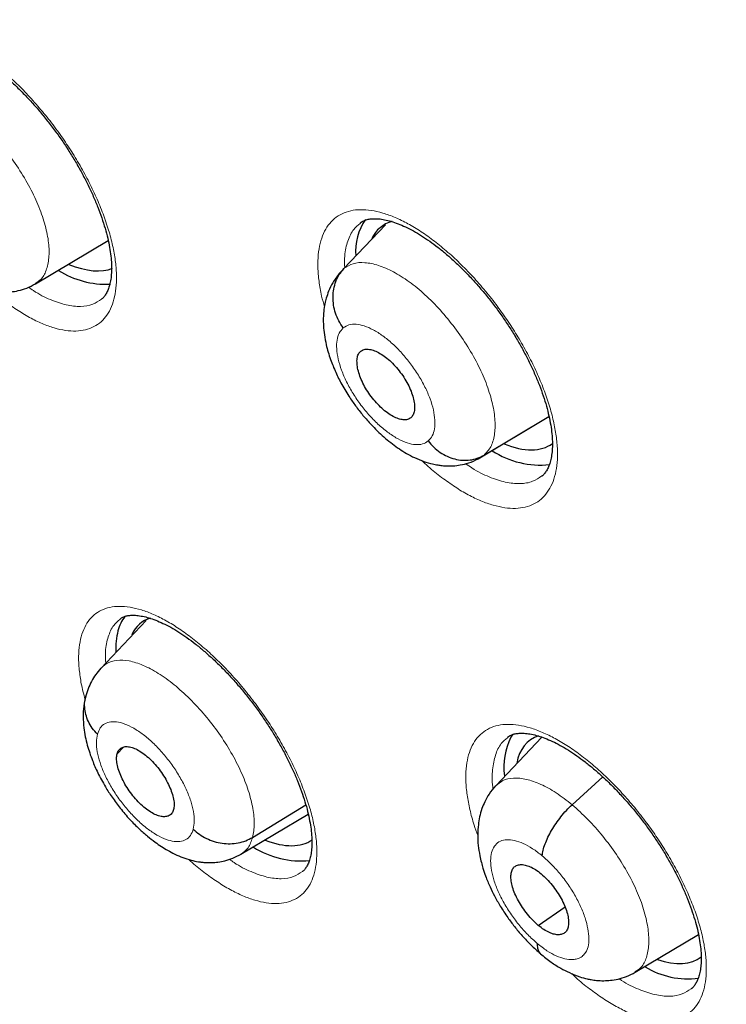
# Model space of a CAD drawing. Header units: millimetres. Extents: x 8 to 1465, y 12 to 1156.
# Tile 135 of 168: x 1179 to 1186, y 696 to 707. Entities that reach past the tile are written whole.
import ezdxf

# ---------------------------------------------------------------- set-up
doc = ezdxf.new("R2010")
doc.units = ezdxf.units.MM

msp = doc.modelspace()

# ---------------------------------------------------------------- linework, layer by layer
at = {"color": 7, "linetype": 'Continuous', "lineweight": 30}
for p, q in [((1182.186, 704.04), (1182.64, 704.519)), ((1182.367, 704.536), (1182.363, 704.533)), ((1178.816, 703.874), (1179.611, 704.348)), ((1182.184, 704.037), (1182.136, 703.987)), ((1183.652, 701.963), (1184.426, 702.425)), ((1183.717, 702.004), (1184.426, 702.427)), ((1180.026, 700.199), (1179.53, 699.675)), ((1179.743, 700.212), (1179.74, 700.209)), ((1179.372, 699.383), (1179.373, 699.389)), ((1184.348, 698.924), (1183.845, 698.393)), ((1183.976, 698.921), (1183.973, 698.917)), ((1184.031, 698.955), (1184.01, 698.924)), ((1179.709, 698.743), (1179.777, 698.814)), ((1184.678, 698.186), (1185.014, 698.49)), ((1181.189, 697.83), (1181.77, 698.184)), ((1181.062, 697.646), (1181.796, 698.084)), ((1184.309, 696.868), (1184.601, 697.072)), ((1185.367, 696.357), (1186.059, 696.769))]:
    msp.add_line(p, q, dxfattribs=at)
at = {"color": 252, "linetype": 'Continuous', "lineweight": 0}
for p, q in [((1182.14, 703.982), (1182.186, 704.04)), ((1183.717, 702.004), (1183.649, 701.968))]:
    msp.add_line(p, q, dxfattribs=at)
at = {"color": 7, "linetype": 'Continuous', "lineweight": 30}
for centre, radius, start, end in [((1182.917, 704.23), 0.604, 145.0548, 184.8796), ((1179.599, 704.886), 1.017, 238.5131, 271.9296), ((1184.332, 702.862), 0.967, 237.0202, 276.0149), ((1180.153, 699.976), 0.448, 143.4007, 165.8789), ((1180.477, 699.895), 0.782, 165.9102, 182.7615), ((1184.644, 698.602), 0.711, 153.1004, 188.1515), ((1181.721, 698.564), 0.991, 238.1716, 275.1868), ((1185.939, 697.166), 0.88, 238.3121, 277.8301)]:
    msp.add_arc(centre, radius, start, end, dxfattribs=at)
for centre, major_axis, ratio, start_param, end_param in [((1183.529, 703.314), (-0.944, 1.177), 0.454071, 6.078481, 6.505767), ((1178.787, 705.277), (-0.953, 1.186), 0.453336, 2.453973, 3.006856), ((1183.529, 703.314), (-0.944, 1.177), 0.454071, 2.469317, 3.123489), ((1180.908, 698.99), (-0.946, 1.175), 0.454578, 6.100254, 6.503885), ((1185.15, 697.705), (-0.945, 1.176), 0.454207, 6.108972, 6.662768), ((1180.908, 698.99), (-0.946, 1.175), 0.454578, 2.478788, 3.112311), ((1185.15, 697.705), (-0.945, 1.176), 0.454207, 2.52376, 3.130342)]:
    msp.add_ellipse(centre, major_axis=major_axis, ratio=ratio, start_param=start_param, end_param=end_param, dxfattribs=at)
for points, knots in [([(1175.259, 713.716), (1175.178, 713.643), (1175.011, 713.494), (1174.769, 713.258), (1174.529, 713.01), (1174.297, 712.753), (1174.073, 712.487), (1173.856, 712.213), (1173.646, 711.93), (1173.445, 711.638), (1173.251, 711.338), (1173.065, 711.029), (1172.887, 710.712), (1172.716, 710.387), (1172.554, 710.054), (1172.4, 709.712), (1172.253, 709.363), (1172.115, 709.005), (1171.985, 708.639), (1171.864, 708.266), (1171.75, 707.885), (1171.645, 707.496), (1171.548, 707.1), (1171.46, 706.697), (1171.38, 706.286), (1171.308, 705.868), (1171.245, 705.444), (1171.19, 705.012), (1171.144, 704.573), (1171.106, 704.128), (1171.077, 703.676), (1171.056, 703.218), (1171.044, 702.754), (1171.04, 702.283), (1171.044, 701.806), (1171.057, 701.324), (1171.079, 700.835), (1171.109, 700.341), (1171.147, 699.841), (1171.194, 699.336), (1171.249, 698.826), (1171.312, 698.31), (1171.384, 697.79), (1171.464, 697.264), (1171.552, 696.734), (1171.649, 696.199), (1171.754, 695.659), (1171.867, 695.115), (1171.988, 694.567), (1172.117, 694.015), (1172.255, 693.458), (1172.4, 692.898), (1172.554, 692.334), (1172.715, 691.767), (1172.884, 691.195), (1173.062, 690.621), (1173.247, 690.044), (1173.44, 689.463), (1173.64, 688.879), (1173.848, 688.293), (1174.064, 687.704), (1174.288, 687.113), (1174.519, 686.519), (1174.757, 685.923), (1175.003, 685.325), (1175.256, 684.725), (1175.517, 684.123), (1175.784, 683.52), (1176.059, 682.915), (1176.341, 682.309), (1176.63, 681.701), (1176.926, 681.093), (1177.228, 680.483), (1177.538, 679.873), (1177.854, 679.262), (1178.177, 678.651), (1178.506, 678.04), (1178.842, 677.428), (1179.184, 676.816), (1179.532, 676.205), (1179.887, 675.594), (1180.248, 674.983), (1180.614, 674.373), (1180.987, 673.763), (1181.366, 673.154), (1181.75, 672.547), (1182.14, 671.94), (1182.536, 671.335), (1182.937, 670.731), (1183.343, 670.129), (1183.755, 669.529), (1184.172, 668.931), (1184.594, 668.334), (1185.021, 667.74), (1185.452, 667.148), (1185.889, 666.559), (1186.33, 665.972), (1186.776, 665.388), (1187.226, 664.807), (1187.681, 664.229), (1188.139, 663.654), (1188.602, 663.083), (1189.069, 662.515), (1189.54, 661.95), (1190.014, 661.389), (1190.492, 660.833), (1190.974, 660.28), (1191.459, 659.731), (1191.947, 659.187), (1192.439, 658.647), (1192.933, 658.112), (1193.431, 657.581), (1193.931, 657.055), (1194.434, 656.534), (1194.94, 656.019), (1195.448, 655.508), (1195.958, 655.003), (1196.471, 654.503), (1196.985, 654.009), (1197.502, 653.52), (1198.02, 653.038), (1198.416, 652.673), (1198.64, 652.472), (1198.689, 652.428)], [0, 0, 0, 0, 0.007784, 0.015955, 0.024129, 0.032307, 0.04049, 0.048679, 0.056875, 0.065079, 0.073291, 0.081512, 0.089743, 0.097982, 0.106232, 0.11449, 0.122758, 0.131035, 0.139321, 0.147614, 0.155915, 0.164224, 0.172539, 0.18086, 0.189186, 0.197517, 0.205852, 0.214191, 0.222534, 0.230879, 0.239227, 0.247577, 0.255928, 0.26428, 0.272634, 0.280988, 0.289343, 0.297698, 0.306052, 0.314407, 0.322762, 0.331116, 0.339469, 0.347822, 0.356174, 0.364526, 0.372876, 0.381226, 0.389575, 0.397923, 0.40627, 0.414617, 0.422962, 0.431307, 0.43965, 0.447993, 0.456335, 0.464676, 0.473016, 0.481356, 0.489694, 0.498032, 0.506369, 0.514705, 0.523041, 0.531375, 0.53971, 0.548043, 0.556376, 0.564708, 0.57304, 0.581371, 0.589701, 0.598031, 0.606361, 0.61469, 0.623018, 0.631347, 0.639674, 0.648002, 0.656329, 0.664655, 0.672981, 0.681307, 0.689633, 0.697958, 0.706283, 0.714608, 0.722933, 0.731257, 0.739582, 0.747906, 0.75623, 0.764553, 0.772877, 0.781201, 0.789524, 0.797848, 0.806171, 0.814494, 0.822818, 0.831141, 0.839464, 0.847788, 0.856111, 0.864434, 0.872758, 0.881081, 0.889405, 0.897729, 0.906053, 0.914377, 0.922701, 0.931026, 0.939351, 0.947676, 0.956001, 0.964326, 0.972652, 0.980978, 0.989304, 0.997631, 1, 1, 1, 1]), ([(1177.572, 706.484), (1177.577, 706.489), (1177.592, 706.501), (1177.619, 706.513), (1177.657, 706.523), (1177.703, 706.528), (1177.757, 706.527), (1177.82, 706.518), (1177.889, 706.501), (1177.963, 706.475), (1178.043, 706.441), (1178.127, 706.398), (1178.214, 706.346), (1178.303, 706.286), (1178.394, 706.218), (1178.486, 706.142), (1178.579, 706.058), (1178.673, 705.966), (1178.766, 705.869), (1178.858, 705.765), (1178.947, 705.656), (1179.033, 705.543), (1179.115, 705.427), (1179.192, 705.31), (1179.265, 705.19), (1179.332, 705.07), (1179.394, 704.949), (1179.45, 704.829), (1179.499, 704.71), (1179.542, 704.593), (1179.578, 704.48), (1179.607, 704.373), (1179.628, 704.271), (1179.641, 704.177), (1179.648, 704.09), (1179.649, 704.011), (1179.643, 703.939), (1179.632, 703.876), (1179.616, 703.822), (1179.596, 703.777), (1179.574, 703.741), (1179.555, 703.718), (1179.542, 703.709), (1179.538, 703.706)], [0, 0, 0, 0, 0.016602, 0.044757, 0.069938, 0.093805, 0.11917, 0.143876, 0.168376, 0.192855, 0.217366, 0.241916, 0.266462, 0.290941, 0.315196, 0.339808, 0.364721, 0.389884, 0.415237, 0.440707, 0.46622, 0.491685, 0.517044, 0.542236, 0.567239, 0.592351, 0.617608, 0.642956, 0.668316, 0.693596, 0.718719, 0.743614, 0.768224, 0.792491, 0.816324, 0.840312, 0.864386, 0.888552, 0.912862, 0.93747, 0.962723, 0.989337, 1, 1, 1, 1]), ([(1182.364, 704.539), (1182.371, 704.544), (1182.388, 704.557), (1182.418, 704.571), (1182.459, 704.581), (1182.507, 704.586), (1182.564, 704.585), (1182.629, 704.575), (1182.7, 704.558), (1182.777, 704.531), (1182.858, 704.497), (1182.944, 704.453), (1183.032, 704.401), (1183.123, 704.34), (1183.215, 704.272), (1183.308, 704.196), (1183.402, 704.112), (1183.497, 704.02), (1183.591, 703.922), (1183.683, 703.818), (1183.773, 703.709), (1183.859, 703.597), (1183.941, 703.481), (1184.018, 703.364), (1184.09, 703.245), (1184.157, 703.125), (1184.218, 703.005), (1184.273, 702.885), (1184.322, 702.766), (1184.364, 702.65), (1184.399, 702.538), (1184.426, 702.431), (1184.446, 702.331), (1184.459, 702.237), (1184.464, 702.151), (1184.463, 702.073), (1184.456, 702.002), (1184.443, 701.939), (1184.426, 701.886), (1184.405, 701.841), (1184.381, 701.806), (1184.362, 701.784), (1184.35, 701.776), (1184.348, 701.774)], [0, 0, 0, 0, 0.02038, 0.047767, 0.072773, 0.096626, 0.121966, 0.146732, 0.171317, 0.195882, 0.220469, 0.245079, 0.269665, 0.294164, 0.318439, 0.343089, 0.368034, 0.393225, 0.418599, 0.444085, 0.469604, 0.495068, 0.520421, 0.545597, 0.570595, 0.595723, 0.620995, 0.646353, 0.671717, 0.696998, 0.722117, 0.747005, 0.771608, 0.795865, 0.81974, 0.84378, 0.867927, 0.8922, 0.916672, 0.94153, 0.967171, 0.99438, 1, 1, 1, 1]), ([(1177.785, 704.077), (1177.823, 704.046), (1177.895, 703.987), (1178.001, 703.921), (1178.105, 703.866), (1178.201, 703.828), (1178.279, 703.806), (1178.34, 703.793), (1178.4, 703.785), (1178.471, 703.781), (1178.551, 703.785), (1178.634, 703.799), (1178.727, 703.826), (1178.786, 703.858), (1178.817, 703.874)], [0, 0, 0, 0, 0.1187962, 0.2248405, 0.3175245, 0.4297273, 0.5077528, 0.5447315, 0.5962304, 0.6668179, 0.7327539, 0.810143, 0.899198, 1, 1, 1, 1]), ([(1182.135, 703.987), (1182.11, 703.954), (1182.064, 703.894), (1182.02, 703.8), (1181.994, 703.723), (1181.976, 703.648), (1181.965, 703.576), (1181.96, 703.494), (1181.962, 703.413), (1181.972, 703.315), (1181.994, 703.193), (1182.035, 703.055), (1182.094, 702.909), (1182.164, 702.77), (1182.241, 702.643), (1182.323, 702.526), (1182.406, 702.422), (1182.511, 702.306), (1182.639, 702.184), (1182.765, 702.086), (1182.873, 702.019), (1182.962, 701.973), (1183.057, 701.934), (1183.141, 701.909), (1183.208, 701.896), (1183.26, 701.889), (1183.316, 701.885), (1183.384, 701.886), (1183.462, 701.895), (1183.556, 701.917), (1183.618, 701.947), (1183.652, 701.963)], [0, 0, 0, 0, 0.038498, 0.070368, 0.095607, 0.114354, 0.141646, 0.166132, 0.196855, 0.230586, 0.267683, 0.321601, 0.368168, 0.412755, 0.462999, 0.49981, 0.539355, 0.581094, 0.641984, 0.701254, 0.730788, 0.76265, 0.798254, 0.833022, 0.852962, 0.87018, 0.889632, 0.909653, 0.934613, 0.964688, 1, 1, 1, 1]), ([(1182.179, 703.392), (1182.162, 703.418), (1182.128, 703.469), (1182.093, 703.554), (1182.071, 703.642), (1182.065, 703.731), (1182.073, 703.818), (1182.096, 703.901), (1182.133, 703.977), (1182.168, 704.019), (1182.186, 704.04)], [0, 0, 0, 0, 0.123797, 0.248436, 0.373785, 0.499421, 0.625024, 0.750514, 0.875602, 1, 1, 1, 1]), ([(1182.917, 702.411), (1182.905, 702.404), (1182.882, 702.389), (1182.835, 702.388), (1182.782, 702.399), (1182.723, 702.425), (1182.662, 702.463), (1182.6, 702.513), (1182.54, 702.574), (1182.483, 702.642), (1182.433, 702.715), (1182.391, 702.791), (1182.359, 702.866), (1182.338, 702.938), (1182.328, 703.004), (1182.329, 703.061), (1182.342, 703.109), (1182.361, 703.129), (1182.37, 703.138)], [0, 0, 0, 0, 0.062616, 0.1250904, 0.1877446, 0.2504777, 0.3130464, 0.3753419, 0.4376042, 0.4999997, 0.5623951, 0.624657, 0.6869523, 0.7495212, 0.8122547, 0.8749094, 0.9373842, 1, 1, 1, 1]), ([(1182.37, 703.138), (1182.382, 703.146), (1182.404, 703.161), (1182.452, 703.162), (1182.505, 703.151), (1182.563, 703.125), (1182.625, 703.087), (1182.687, 703.037), (1182.747, 702.976), (1182.803, 702.908), (1182.854, 702.835), (1182.896, 702.759), (1182.928, 702.684), (1182.949, 702.612), (1182.959, 702.546), (1182.957, 702.489), (1182.945, 702.441), (1182.926, 702.421), (1182.917, 702.411)], [0, 0, 0, 0, 0.0626159, 0.1250907, 0.1877453, 0.2504789, 0.3130478, 0.3753432, 0.4376054, 0.5000008, 0.5623963, 0.6246584, 0.6869537, 0.7495224, 0.8122555, 0.8749097, 0.9373841, 1, 1, 1, 1]), ([(1183.107, 702.158), (1183.127, 702.134), (1183.165, 702.088), (1183.237, 702.032), (1183.314, 701.988), (1183.396, 701.959), (1183.481, 701.945), (1183.564, 701.948), (1183.645, 701.966), (1183.693, 701.991), (1183.717, 702.004)], [0, 0, 0, 0, 0.126248, 0.251672, 0.37652, 0.500852, 0.624926, 0.749303, 0.874268, 1, 1, 1, 1]), ([(1179.741, 700.214), (1179.746, 700.218), (1179.761, 700.23), (1179.787, 700.242), (1179.825, 700.252), (1179.87, 700.256), (1179.923, 700.255), (1179.986, 700.245), (1180.055, 700.228), (1180.13, 700.202), (1180.209, 700.168), (1180.294, 700.125), (1180.381, 700.073), (1180.47, 700.013), (1180.562, 699.945), (1180.654, 699.869), (1180.748, 699.786), (1180.843, 699.695), (1180.937, 699.598), (1181.029, 699.494), (1181.12, 699.386), (1181.207, 699.274), (1181.29, 699.159), (1181.368, 699.042), (1181.441, 698.923), (1181.509, 698.804), (1181.572, 698.684), (1181.63, 698.564), (1181.68, 698.446), (1181.724, 698.331), (1181.761, 698.219), (1181.791, 698.112), (1181.813, 698.011), (1181.828, 697.918), (1181.836, 697.832), (1181.837, 697.754), (1181.832, 697.683), (1181.822, 697.621), (1181.807, 697.568), (1181.788, 697.524), (1181.766, 697.49), (1181.748, 697.467), (1181.736, 697.459), (1181.732, 697.456)], [0, 0, 0, 0, 0.0183253, 0.0458698, 0.0707512, 0.0944203, 0.1195637, 0.1441339, 0.1685529, 0.1929767, 0.2174612, 0.2420024, 0.2665569, 0.2910543, 0.315335, 0.339938, 0.3648416, 0.3899965, 0.4153405, 0.4408032, 0.466309, 0.4917667, 0.5171191, 0.542308, 0.5672939, 0.5923744, 0.6176038, 0.6429269, 0.6682675, 0.693531, 0.7186384, 0.7435172, 0.7681081, 0.7923543, 0.8161339, 0.8400705, 0.864092, 0.888205, 0.9124652, 0.937035, 0.9622809, 0.9889609, 1, 1, 1, 1]), ([(1179.53, 699.676), (1179.493, 699.63), (1179.42, 699.54), (1179.383, 699.424), (1179.365, 699.366)], [0, 0, 0, 0, 0.502802, 1, 1, 1, 1]), ([(1179.372, 699.389), (1179.362, 699.348), (1179.342, 699.27), (1179.336, 699.146), (1179.343, 699.033), (1179.36, 698.931), (1179.381, 698.839), (1179.408, 698.753), (1179.445, 698.652), (1179.499, 698.528), (1179.572, 698.394), (1179.655, 698.264), (1179.744, 698.144), (1179.843, 698.028), (1179.944, 697.926), (1180.037, 697.845), (1180.119, 697.781), (1180.192, 697.73), (1180.263, 697.686), (1180.341, 697.645), (1180.427, 697.608), (1180.513, 697.58), (1180.582, 697.566), (1180.636, 697.558), (1180.686, 697.554), (1180.745, 697.554), (1180.815, 697.56), (1180.891, 697.574), (1180.977, 697.601), (1181.033, 697.631), (1181.063, 697.647)], [0, 0, 0, 0, 0.048039, 0.090044, 0.133005, 0.168694, 0.201169, 0.232055, 0.261442, 0.309761, 0.366564, 0.409924, 0.457809, 0.509265, 0.556573, 0.598227, 0.634169, 0.664338, 0.692213, 0.723614, 0.758877, 0.79438, 0.825099, 0.838629, 0.854654, 0.878493, 0.901711, 0.929644, 0.962392, 1, 1, 1, 1]), ([(1179.494, 698.957), (1179.474, 698.978), (1179.435, 699.021), (1179.393, 699.095), (1179.365, 699.173), (1179.353, 699.252), (1179.354, 699.318), (1179.364, 699.354), (1179.367, 699.366)], [0, 0, 0, 0, 0.181481, 0.364197, 0.547957, 0.73214, 0.916277, 1, 1, 1, 1]), ([(1183.974, 698.923), (1183.981, 698.928), (1183.997, 698.941), (1184.026, 698.954), (1184.066, 698.964), (1184.113, 698.968), (1184.169, 698.967), (1184.234, 698.957), (1184.305, 698.94), (1184.381, 698.914), (1184.463, 698.879), (1184.548, 698.836), (1184.637, 698.784), (1184.728, 698.723), (1184.82, 698.655), (1184.914, 698.58), (1185.009, 698.496), (1185.104, 698.405), (1185.198, 698.307), (1185.291, 698.204), (1185.382, 698.096), (1185.469, 697.984), (1185.552, 697.869), (1185.63, 697.752), (1185.703, 697.634), (1185.771, 697.515), (1185.834, 697.396), (1185.89, 697.276), (1185.94, 697.158), (1185.983, 697.043), (1186.019, 696.932), (1186.048, 696.826), (1186.069, 696.726), (1186.082, 696.633), (1186.089, 696.548), (1186.089, 696.47), (1186.083, 696.4), (1186.071, 696.339), (1186.055, 696.286), (1186.035, 696.242), (1186.012, 696.207), (1185.994, 696.186), (1185.982, 696.178), (1185.98, 696.176)], [0, 0, 0, 0, 0.021006, 0.04806, 0.072863, 0.096565, 0.121739, 0.146392, 0.170902, 0.195412, 0.219968, 0.244563, 0.26915, 0.293661, 0.317951, 0.34259, 0.367525, 0.392707, 0.418072, 0.44355, 0.469063, 0.494522, 0.51987, 0.545045, 0.570032, 0.595135, 0.620383, 0.64572, 0.671068, 0.696334, 0.72144, 0.746313, 0.770899, 0.795137, 0.818962, 0.842952, 0.867046, 0.89126, 0.91567, 0.940466, 0.966057, 0.993264, 1, 1, 1, 1]), ([(1179.709, 698.743), (1179.714, 698.758), (1179.725, 698.786), (1179.756, 698.811), (1179.796, 698.823), (1179.844, 698.82), (1179.899, 698.804), (1179.958, 698.773), (1180.019, 698.729), (1180.081, 698.674), (1180.14, 698.61), (1180.194, 698.54), (1180.241, 698.465), (1180.28, 698.389), (1180.309, 698.315), (1180.327, 698.246), (1180.335, 698.182), (1180.329, 698.149), (1180.326, 698.133)], [0, 0, 0, 0, 0.062616, 0.125091, 0.187745, 0.250479, 0.313048, 0.375343, 0.437606, 0.500001, 0.562397, 0.624659, 0.686954, 0.749523, 0.812256, 0.87491, 0.937384, 1, 1, 1, 1]), ([(1180.326, 698.133), (1180.32, 698.119), (1180.31, 698.09), (1180.279, 698.065), (1180.238, 698.054), (1180.19, 698.056), (1180.136, 698.073), (1180.077, 698.103), (1180.015, 698.147), (1179.954, 698.202), (1179.895, 698.266), (1179.841, 698.337), (1179.793, 698.412), (1179.755, 698.487), (1179.726, 698.561), (1179.707, 698.631), (1179.7, 698.694), (1179.706, 698.727), (1179.709, 698.743)], [0, 0, 0, 0, 0.062616, 0.12509, 0.187744, 0.250477, 0.313046, 0.375342, 0.437605, 0.5, 0.562396, 0.624657, 0.686953, 0.749522, 0.812255, 0.87491, 0.937384, 1, 1, 1, 1]), ([(1183.843, 698.392), (1183.818, 698.363), (1183.773, 698.31), (1183.726, 698.224), (1183.691, 698.14), (1183.667, 698.056), (1183.652, 697.961), (1183.645, 697.858), (1183.651, 697.744), (1183.667, 697.642), (1183.686, 697.559), (1183.707, 697.485), (1183.737, 697.397), (1183.778, 697.296), (1183.832, 697.186), (1183.896, 697.074), (1183.97, 696.961), (1184.05, 696.853), (1184.135, 696.752), (1184.23, 696.651), (1184.298, 696.592), (1184.333, 696.561)], [0, 0, 0, 0, 0.057673, 0.106526, 0.146652, 0.193989, 0.236472, 0.291377, 0.351313, 0.407504, 0.443332, 0.475001, 0.518613, 0.579897, 0.630504, 0.688887, 0.755027, 0.809712, 0.86871, 0.932063, 1, 1, 1, 1]), ([(1184.353, 697.628), (1184.355, 697.648), (1184.359, 697.688), (1184.382, 697.757), (1184.413, 697.83), (1184.454, 697.906), (1184.502, 697.982), (1184.556, 698.056), (1184.615, 698.125), (1184.657, 698.166), (1184.678, 698.186)], [0, 0, 0, 0, 0.125164, 0.2498201, 0.3747411, 0.4999835, 0.6252414, 0.7501983, 0.8748782, 1, 1, 1, 1]), ([(1180.541, 697.92), (1180.563, 697.9), (1180.606, 697.861), (1180.684, 697.817), (1180.768, 697.783), (1180.856, 697.764), (1180.945, 697.758), (1181.032, 697.768), (1181.116, 697.791), (1181.165, 697.817), (1181.189, 697.83)], [0, 0, 0, 0, 0.1262512, 0.2516768, 0.376526, 0.500856, 0.6249269, 0.7493022, 0.8742674, 1, 1, 1, 1]), ([(1184.309, 696.868), (1184.289, 696.887), (1184.248, 696.923), (1184.189, 696.99), (1184.137, 697.062), (1184.091, 697.138), (1184.053, 697.213), (1184.026, 697.287), (1184.011, 697.354), (1184.008, 697.414), (1184.017, 697.464), (1184.038, 697.502), (1184.071, 697.526), (1184.113, 697.535), (1184.163, 697.53), (1184.219, 697.512), (1184.279, 697.48), (1184.32, 697.448), (1184.341, 697.431)], [0, 0, 0, 0, 0.0626181, 0.1251048, 0.1877693, 0.2505051, 0.3130688, 0.375356, 0.4376139, 0.5000075, 0.5623986, 0.6246512, 0.686934, 0.7494959, 0.812232, 0.8748971, 0.9373833, 1, 1, 1, 1]), ([(1184.341, 697.431), (1184.362, 697.413), (1184.403, 697.377), (1184.461, 697.309), (1184.514, 697.237), (1184.56, 697.162), (1184.597, 697.086), (1184.624, 697.013), (1184.639, 696.945), (1184.642, 696.885), (1184.633, 696.835), (1184.612, 696.797), (1184.579, 696.774), (1184.537, 696.765), (1184.487, 696.769), (1184.431, 696.788), (1184.371, 696.82), (1184.33, 696.852), (1184.309, 696.868)], [0, 0, 0, 0, 0.062619, 0.125105, 0.18777, 0.250505, 0.313069, 0.375356, 0.437614, 0.500008, 0.562399, 0.624652, 0.686934, 0.749496, 0.812232, 0.874897, 0.937383, 1, 1, 1, 1]), ([(1184.298, 696.672), (1184.298, 696.654), (1184.299, 696.619), (1184.312, 696.581), (1184.327, 696.566), (1184.334, 696.559)], [0, 0, 0, 0, 0.362953, 0.726646, 1, 1, 1, 1]), ([(1184.333, 696.558), (1184.371, 696.527), (1184.443, 696.469), (1184.55, 696.402), (1184.655, 696.348), (1184.751, 696.31), (1184.829, 696.288), (1184.891, 696.275), (1184.951, 696.267), (1185.022, 696.264), (1185.101, 696.268), (1185.185, 696.282), (1185.277, 696.309), (1185.337, 696.341), (1185.368, 696.357)], [0, 0, 0, 0, 0.118804, 0.224857, 0.317549, 0.429765, 0.507806, 0.544809, 0.596335, 0.666938, 0.732873, 0.810245, 0.899263, 1, 1, 1, 1]), ([(1188.038, 696.365), (1187.978, 696.314), (1187.85, 696.206), (1187.663, 696.028), (1187.475, 695.835), (1187.294, 695.634), (1187.121, 695.424), (1186.956, 695.205), (1186.799, 694.978), (1186.649, 694.742), (1186.507, 694.498), (1186.374, 694.245), (1186.248, 693.984), (1186.131, 693.715), (1186.023, 693.437), (1185.922, 693.152), (1185.831, 692.858), (1185.748, 692.557), (1185.674, 692.248), (1185.608, 691.932), (1185.552, 691.608), (1185.504, 691.277), (1185.466, 690.94), (1185.436, 690.596), (1185.416, 690.245), (1185.405, 689.889), (1185.402, 689.526), (1185.409, 689.158), (1185.424, 688.784), (1185.449, 688.405), (1185.482, 688.021), (1185.524, 687.632), (1185.575, 687.239), (1185.634, 686.841), (1185.702, 686.439), (1185.779, 686.033), (1185.864, 685.623), (1185.957, 685.209), (1186.059, 684.792), (1186.169, 684.371), (1186.287, 683.947), (1186.413, 683.52), (1186.547, 683.09), (1186.689, 682.658), (1186.838, 682.223), (1186.996, 681.785), (1187.161, 681.346), (1187.334, 680.905), (1187.514, 680.462), (1187.702, 680.017), (1187.896, 679.571), (1188.098, 679.124), (1188.307, 678.675), (1188.523, 678.226), (1188.746, 677.776), (1188.976, 677.326), (1189.212, 676.875), (1189.455, 676.425), (1189.705, 675.974), (1189.96, 675.524), (1190.222, 675.074), (1190.49, 674.625), (1190.764, 674.177), (1191.044, 673.729), (1191.329, 673.283), (1191.621, 672.839), (1191.917, 672.396), (1192.219, 671.955), (1192.526, 671.516), (1192.838, 671.079), (1193.155, 670.645), (1193.477, 670.213), (1193.803, 669.784), (1194.134, 669.358), (1194.469, 668.935), (1194.809, 668.515), (1195.152, 668.099), (1195.499, 667.687), (1195.85, 667.279), (1196.205, 666.874), (1196.563, 666.474), (1196.924, 666.078), (1197.289, 665.687), (1197.656, 665.301), (1198.026, 664.92), (1198.399, 664.544), (1198.774, 664.173), (1199.152, 663.807), (1199.532, 663.447), (1199.914, 663.093), (1200.297, 662.745), (1200.591, 662.484), (1200.756, 662.34), (1200.793, 662.308)], [0, 0, 0, 0, 0.009088, 0.019445, 0.029812, 0.040196, 0.050607, 0.061051, 0.071536, 0.082067, 0.09265, 0.103289, 0.113986, 0.124742, 0.13556, 0.146437, 0.157371, 0.168361, 0.179402, 0.190491, 0.201622, 0.212792, 0.223994, 0.235224, 0.246477, 0.25775, 0.269037, 0.280335, 0.291641, 0.302952, 0.314266, 0.32558, 0.336891, 0.3482, 0.359504, 0.370803, 0.382097, 0.393384, 0.404664, 0.415938, 0.427204, 0.438464, 0.449716, 0.460962, 0.4722, 0.483433, 0.494658, 0.505878, 0.517091, 0.528298, 0.5395, 0.550697, 0.561889, 0.573076, 0.584258, 0.595436, 0.60661, 0.617781, 0.628947, 0.640111, 0.651271, 0.662428, 0.673583, 0.684735, 0.695885, 0.707033, 0.71818, 0.729324, 0.740468, 0.75161, 0.762751, 0.773891, 0.78503, 0.79617, 0.807308, 0.818447, 0.829586, 0.840725, 0.851865, 0.863005, 0.874146, 0.885288, 0.896431, 0.907575, 0.918721, 0.929869, 0.941019, 0.952171, 0.963325, 0.974482, 0.985642, 0.996805, 1, 1, 1, 1])]:
    msp.add_open_spline(points, degree=3, knots=knots, dxfattribs=at)
at = {"color": 252, "linetype": 'Continuous', "lineweight": 0}
for points, knots in [([(1177.158, 705.686), (1177.147, 705.739), (1177.125, 705.848), (1177.112, 705.998), (1177.114, 706.137), (1177.133, 706.261), (1177.168, 706.369), (1177.218, 706.46), (1177.284, 706.532), (1177.364, 706.585), (1177.457, 706.618), (1177.561, 706.63), (1177.677, 706.621), (1177.801, 706.593), (1177.934, 706.544), (1178.072, 706.475), (1178.215, 706.388), (1178.36, 706.283), (1178.505, 706.162), (1178.65, 706.026), (1178.791, 705.876), (1178.928, 705.716), (1179.056, 705.55), (1179.173, 705.38), (1179.282, 705.207), (1179.382, 705.027), (1179.472, 704.843), (1179.549, 704.66), (1179.611, 704.482), (1179.658, 704.311), (1179.689, 704.148), (1179.704, 703.996), (1179.702, 703.856), (1179.684, 703.731), (1179.65, 703.622), (1179.601, 703.53), (1179.536, 703.456), (1179.457, 703.403), (1179.365, 703.369), (1179.261, 703.355), (1179.146, 703.362), (1179.022, 703.389), (1178.891, 703.437), (1178.752, 703.504), (1178.61, 703.591), (1178.475, 703.686), (1178.388, 703.76), (1178.35, 703.792)], [0, 0, 0, 0, 0.022011, 0.04447, 0.066857, 0.089207, 0.111629, 0.133979, 0.156306, 0.178704, 0.201031, 0.22336, 0.24576, 0.26809, 0.290445, 0.312871, 0.335226, 0.357619, 0.380084, 0.402477, 0.424905, 0.447404, 0.469831, 0.490935, 0.512039, 0.534441, 0.556914, 0.579316, 0.60172, 0.624194, 0.646598, 0.668973, 0.691419, 0.713795, 0.736135, 0.758547, 0.780888, 0.803213, 0.825609, 0.847934, 0.870269, 0.892675, 0.91501, 0.937376, 0.959814, 0.98218, 1, 1, 1, 1]), ([(1178.132, 705.706), (1178.189, 705.655), (1178.304, 705.552), (1178.468, 705.365), (1178.617, 705.163), (1178.746, 704.951), (1178.849, 704.738), (1178.922, 704.532), (1178.963, 704.341), (1178.97, 704.173), (1178.944, 704.032), (1178.894, 703.929), (1178.838, 703.893), (1178.814, 703.877)], [0, 0, 0, 0, 0.093013, 0.185904, 0.278833, 0.371729, 0.464613, 0.557418, 0.650176, 0.743058, 0.835936, 0.92869, 1, 1, 1, 1]), ([(1181.974, 703.624), (1181.963, 703.663), (1181.936, 703.759), (1181.912, 703.904), (1181.899, 704.055), (1181.903, 704.194), (1181.924, 704.318), (1181.961, 704.426), (1182.013, 704.517), (1182.081, 704.589), (1182.163, 704.642), (1182.258, 704.675), (1182.366, 704.687), (1182.483, 704.679), (1182.61, 704.65), (1182.745, 704.601), (1182.885, 704.533), (1183.029, 704.446), (1183.176, 704.341), (1183.323, 704.22), (1183.469, 704.085), (1183.612, 703.936), (1183.75, 703.776), (1183.878, 703.61), (1183.995, 703.442), (1184.104, 703.269), (1184.204, 703.089), (1184.294, 702.906), (1184.37, 702.724), (1184.431, 702.546), (1184.477, 702.375), (1184.507, 702.212), (1184.521, 702.06), (1184.518, 701.921), (1184.498, 701.796), (1184.462, 701.687), (1184.41, 701.595), (1184.344, 701.521), (1184.263, 701.467), (1184.168, 701.433), (1184.062, 701.419), (1183.945, 701.426), (1183.818, 701.454), (1183.684, 701.501), (1183.544, 701.568), (1183.4, 701.654), (1183.254, 701.758), (1183.132, 701.855), (1183.06, 701.923), (1183.036, 701.944)], [0, 0, 0, 0, 0.014869, 0.03659, 0.058381, 0.080103, 0.101796, 0.123558, 0.145251, 0.166921, 0.18866, 0.210331, 0.231994, 0.253726, 0.275389, 0.297063, 0.318807, 0.340482, 0.362182, 0.383951, 0.405652, 0.42738, 0.449177, 0.470905, 0.491323, 0.51174, 0.53347, 0.55527, 0.577001, 0.598732, 0.620533, 0.642265, 0.663977, 0.68576, 0.707472, 0.729157, 0.750911, 0.772596, 0.794261, 0.815996, 0.837662, 0.859327, 0.881061, 0.902726, 0.924407, 0.946158, 0.96784, 0.989549, 1, 1, 1, 1]), ([(1182.363, 704.533), (1182.339, 704.513), (1182.281, 704.466), (1182.225, 704.345), (1182.191, 704.203), (1182.194, 704.094), (1182.195, 704.049)], [0, 0, 0, 0, 0.2115151, 0.5050557, 0.7985975, 1, 1, 1, 1]), ([(1182.186, 704.04), (1182.218, 704.061), (1182.282, 704.103), (1182.413, 704.111), (1182.561, 704.082), (1182.725, 704.011), (1182.898, 703.902), (1183.072, 703.76), (1183.242, 703.588), (1183.4, 703.395), (1183.542, 703.189), (1183.662, 702.975), (1183.753, 702.764), (1183.814, 702.562), (1183.841, 702.378), (1183.835, 702.219), (1183.797, 702.087), (1183.743, 702.031), (1183.717, 702.004)], [0, 0, 0, 0, 0.06259, 0.125095, 0.187627, 0.250136, 0.312638, 0.375087, 0.437502, 0.5, 0.562498, 0.624914, 0.687363, 0.749864, 0.812374, 0.874905, 0.937409, 1, 1, 1, 1]), ([(1178.741, 703.837), (1178.759, 703.824), (1178.841, 703.766), (1178.981, 703.697), (1179.156, 703.637), (1179.312, 703.621), (1179.443, 703.642), (1179.508, 703.687), (1179.538, 703.708)], [0, 0, 0, 0, 0.054486, 0.249481, 0.444176, 0.63887, 0.833455, 1, 1, 1, 1]), ([(1182.179, 703.392), (1182.199, 703.405), (1182.238, 703.43), (1182.317, 703.436), (1182.407, 703.418), (1182.506, 703.375), (1182.611, 703.309), (1182.717, 703.222), (1182.82, 703.119), (1182.916, 703.002), (1183.002, 702.876), (1183.074, 702.747), (1183.13, 702.619), (1183.166, 702.496), (1183.183, 702.384), (1183.179, 702.288), (1183.155, 702.209), (1183.123, 702.175), (1183.107, 702.158)], [0, 0, 0, 0, 0.062498, 0.125, 0.187496, 0.249998, 0.312497, 0.374999, 0.437498, 0.499998, 0.562495, 0.624996, 0.687494, 0.749995, 0.812494, 0.874995, 0.937497, 1, 1, 1, 1]), ([(1183.107, 702.158), (1183.088, 702.145), (1183.049, 702.12), (1182.97, 702.115), (1182.88, 702.133), (1182.781, 702.176), (1182.676, 702.242), (1182.57, 702.328), (1182.467, 702.432), (1182.371, 702.549), (1182.285, 702.674), (1182.213, 702.803), (1182.158, 702.932), (1182.121, 703.054), (1182.104, 703.166), (1182.108, 703.262), (1182.132, 703.341), (1182.163, 703.375), (1182.179, 703.392)], [0, 0, 0, 0, 0.062503, 0.125005, 0.187506, 0.250005, 0.312506, 0.375004, 0.437505, 0.500002, 0.562502, 0.625001, 0.687503, 0.750002, 0.812504, 0.875, 0.937502, 1, 1, 1, 1]), ([(1183.516, 701.91), (1183.539, 701.894), (1183.627, 701.832), (1183.775, 701.761), (1183.952, 701.702), (1184.112, 701.686), (1184.248, 701.708), (1184.316, 701.754), (1184.348, 701.776)], [0, 0, 0, 0, 0.067445, 0.258268, 0.448924, 0.639578, 0.830231, 1, 1, 1, 1]), ([(1179.361, 699.336), (1179.352, 699.366), (1179.327, 699.452), (1179.303, 699.586), (1179.287, 699.736), (1179.289, 699.873), (1179.307, 699.996), (1179.341, 700.102), (1179.391, 700.191), (1179.456, 700.262), (1179.535, 700.313), (1179.628, 700.345), (1179.733, 700.356), (1179.848, 700.346), (1179.973, 700.317), (1180.106, 700.267), (1180.244, 700.197), (1180.388, 700.11), (1180.533, 700.004), (1180.68, 699.883), (1180.825, 699.747), (1180.968, 699.598), (1181.106, 699.438), (1181.234, 699.273), (1181.353, 699.105), (1181.462, 698.932), (1181.564, 698.753), (1181.655, 698.571), (1181.733, 698.39), (1181.796, 698.214), (1181.844, 698.044), (1181.876, 697.883), (1181.892, 697.733), (1181.891, 697.595), (1181.874, 697.471), (1181.841, 697.364), (1181.792, 697.274), (1181.728, 697.202), (1181.65, 697.149), (1181.558, 697.117), (1181.454, 697.104), (1181.339, 697.113), (1181.215, 697.141), (1181.083, 697.189), (1180.944, 697.258), (1180.801, 697.344), (1180.656, 697.449), (1180.551, 697.532), (1180.496, 697.584), (1180.489, 697.59)], [0, 0, 0, 0, 0.011522, 0.033455, 0.055458, 0.077391, 0.099299, 0.121278, 0.143187, 0.165087, 0.187057, 0.208957, 0.230868, 0.252848, 0.274759, 0.296695, 0.3187, 0.340636, 0.362601, 0.384635, 0.406599, 0.428583, 0.450637, 0.472621, 0.493291, 0.513961, 0.535905, 0.557918, 0.579862, 0.601807, 0.623822, 0.645767, 0.667691, 0.689685, 0.711609, 0.733513, 0.755487, 0.777392, 0.799293, 0.821264, 0.843166, 0.865083, 0.88707, 0.908988, 0.930933, 0.952947, 0.974892, 0.996864, 1, 1, 1, 1]), ([(1179.74, 700.209), (1179.716, 700.189), (1179.66, 700.142), (1179.608, 700.023), (1179.577, 699.885), (1179.582, 699.776), (1179.584, 699.732)], [0, 0, 0, 0, 0.215076, 0.507606, 0.800136, 1, 1, 1, 1]), ([(1179.516, 699.657), (1179.541, 699.683), (1179.591, 699.737), (1179.702, 699.768), (1179.837, 699.763), (1179.991, 699.715), (1180.158, 699.627), (1180.331, 699.502), (1180.503, 699.347), (1180.67, 699.167), (1180.823, 698.968), (1180.957, 698.759), (1181.066, 698.546), (1181.147, 698.338), (1181.196, 698.144), (1181.215, 697.968), (1181.198, 697.876), (1181.189, 697.83)], [0, 0, 0, 0, 0.063672, 0.130593, 0.197492, 0.264381, 0.331214, 0.398012, 0.464898, 0.531783, 0.598581, 0.665414, 0.732303, 0.799201, 0.866123, 0.933015, 1, 1, 1, 1]), ([(1179.494, 698.957), (1179.503, 698.981), (1179.521, 699.029), (1179.572, 699.074), (1179.639, 699.096), (1179.721, 699.092), (1179.815, 699.062), (1179.916, 699.009), (1180.021, 698.934), (1180.126, 698.84), (1180.226, 698.731), (1180.319, 698.61), (1180.4, 698.483), (1180.466, 698.354), (1180.516, 698.228), (1180.545, 698.11), (1180.556, 698.004), (1180.546, 697.948), (1180.541, 697.92)], [0, 0, 0, 0, 0.062498, 0.125, 0.187496, 0.249998, 0.312497, 0.374999, 0.437498, 0.499998, 0.562495, 0.624997, 0.687494, 0.749995, 0.812494, 0.874995, 0.937497, 1, 1, 1, 1]), ([(1183.648, 697.853), (1183.634, 697.89), (1183.599, 697.986), (1183.56, 698.134), (1183.529, 698.295), (1183.516, 698.445), (1183.518, 698.582), (1183.538, 698.705), (1183.574, 698.811), (1183.625, 698.901), (1183.692, 698.972), (1183.774, 699.024), (1183.868, 699.056), (1183.975, 699.067), (1184.092, 699.058), (1184.219, 699.029), (1184.353, 698.98), (1184.494, 698.911), (1184.639, 698.825), (1184.786, 698.72), (1184.934, 698.599), (1185.081, 698.464), (1185.224, 698.316), (1185.363, 698.156), (1185.492, 697.991), (1185.61, 697.824), (1185.72, 697.652), (1185.822, 697.473), (1185.913, 697.291), (1185.99, 697.111), (1186.053, 696.934), (1186.1, 696.765), (1186.132, 696.603), (1186.146, 696.453), (1186.144, 696.315), (1186.126, 696.191), (1186.091, 696.083), (1186.041, 695.993), (1185.975, 695.92), (1185.894, 695.867), (1185.801, 695.834), (1185.695, 695.821), (1185.578, 695.829), (1185.452, 695.857), (1185.318, 695.904), (1185.178, 695.972), (1185.033, 696.058), (1184.886, 696.162), (1184.765, 696.257), (1184.695, 696.323), (1184.674, 696.343)], [0, 0, 0, 0, 0.013534, 0.034837, 0.056122, 0.077474, 0.098758, 0.120023, 0.141355, 0.16262, 0.183873, 0.205194, 0.226447, 0.247702, 0.269024, 0.290279, 0.311547, 0.332883, 0.354151, 0.375439, 0.396795, 0.418083, 0.439389, 0.460763, 0.482069, 0.502082, 0.522094, 0.543386, 0.564746, 0.586037, 0.60733, 0.62869, 0.649983, 0.671261, 0.692606, 0.713884, 0.735144, 0.756472, 0.777732, 0.798984, 0.820304, 0.841556, 0.862813, 0.884139, 0.905396, 0.926671, 0.948012, 0.969287, 0.990581, 1, 1, 1, 1]), ([(1180.541, 697.92), (1180.532, 697.895), (1180.514, 697.847), (1180.463, 697.802), (1180.396, 697.781), (1180.314, 697.785), (1180.22, 697.814), (1180.119, 697.867), (1180.014, 697.942), (1179.909, 698.036), (1179.809, 698.146), (1179.716, 698.266), (1179.635, 698.394), (1179.568, 698.523), (1179.519, 698.649), (1179.489, 698.766), (1179.478, 698.872), (1179.488, 698.929), (1179.494, 698.957)], [0, 0, 0, 0, 0.062502, 0.125003, 0.187505, 0.250002, 0.312501, 0.374999, 0.437497, 0.499997, 0.562494, 0.624993, 0.687494, 0.749994, 0.812495, 0.874996, 0.937498, 1, 1, 1, 1]), ([(1183.973, 698.917), (1183.949, 698.898), (1183.892, 698.851), (1183.837, 698.733), (1183.806, 698.573), (1183.801, 698.444), (1183.814, 698.365), (1183.815, 698.357)], [0, 0, 0, 0, 0.186351, 0.447693, 0.709036, 0.970629, 1, 1, 1, 1]), ([(1183.847, 698.391), (1183.871, 698.412), (1183.922, 698.46), (1184.036, 698.483), (1184.176, 698.47), (1184.335, 698.414), (1184.504, 698.323), (1184.62, 698.231), (1184.678, 698.186)], [0, 0, 0, 0, 0.145529, 0.316352, 0.487196, 0.658104, 0.828941, 1, 1, 1, 1]), ([(1184.678, 698.186), (1184.736, 698.135), (1184.852, 698.032), (1185.016, 697.845), (1185.165, 697.644), (1185.295, 697.433), (1185.399, 697.22), (1185.473, 697.014), (1185.513, 696.824), (1185.521, 696.656), (1185.495, 696.515), (1185.445, 696.412), (1185.389, 696.376), (1185.364, 696.36)], [0, 0, 0, 0, 0.093009, 0.185896, 0.278821, 0.371713, 0.464593, 0.557394, 0.650148, 0.743025, 0.8359, 0.928649, 1, 1, 1, 1]), ([(1181.189, 697.83), (1181.175, 697.789), (1181.148, 697.71), (1181.089, 697.668), (1181.061, 697.647)], [0, 0, 0, 0, 0.516017, 1, 1, 1, 1]), ([(1184.298, 696.672), (1184.263, 696.703), (1184.193, 696.765), (1184.094, 696.878), (1184.003, 697), (1183.925, 697.128), (1183.861, 697.257), (1183.816, 697.382), (1183.791, 697.498), (1183.786, 697.601), (1183.801, 697.686), (1183.837, 697.75), (1183.892, 697.792), (1183.963, 697.809), (1184.048, 697.8), (1184.144, 697.767), (1184.247, 697.711), (1184.317, 697.656), (1184.353, 697.628)], [0, 0, 0, 0, 0.062499, 0.125002, 0.187499, 0.249999, 0.312497, 0.374998, 0.437496, 0.5, 0.562501, 0.625003, 0.687504, 0.750002, 0.812502, 0.874998, 0.937501, 1, 1, 1, 1]), ([(1184.353, 697.628), (1184.388, 697.597), (1184.458, 697.535), (1184.557, 697.422), (1184.647, 697.3), (1184.726, 697.172), (1184.788, 697.044), (1184.833, 696.919), (1184.858, 696.803), (1184.865, 696.699), (1184.853, 696.625), (1184.835, 696.587), (1184.825, 696.571), (1184.82, 696.565), (1184.815, 696.559), (1184.812, 696.555), (1184.809, 696.552), (1184.805, 696.547), (1184.794, 696.536), (1184.775, 696.521), (1184.75, 696.508), (1184.725, 696.5), (1184.704, 696.497), (1184.665, 696.493), (1184.602, 696.499), (1184.507, 696.533), (1184.404, 696.588), (1184.334, 696.644), (1184.298, 696.672)], [0, 0, 0, 0, 0.062593, 0.124974, 0.187333, 0.249625, 0.31186, 0.374265, 0.43688, 0.499529, 0.562176, 0.597218, 0.6041, 0.610981, 0.61786, 0.624736, 0.625371, 0.629898, 0.642046, 0.66585, 0.695945, 0.718682, 0.736662, 0.749887, 0.812384, 0.874901, 0.937374, 1, 1, 1, 1]), ([(1180.935, 697.59), (1180.952, 697.578), (1181.033, 697.52), (1181.174, 697.451), (1181.348, 697.39), (1181.505, 697.372), (1181.636, 697.392), (1181.701, 697.436), (1181.732, 697.457)], [0, 0, 0, 0, 0.051658, 0.246337, 0.440753, 0.635169, 0.829424, 1, 1, 1, 1]), ([(1185.192, 696.286), (1185.201, 696.28), (1185.274, 696.229), (1185.408, 696.167), (1185.585, 696.106), (1185.745, 696.09), (1185.88, 696.11), (1185.947, 696.156), (1185.979, 696.177)], [0, 0, 0, 0, 0.025961, 0.224995, 0.423861, 0.622725, 0.821525, 1, 1, 1, 1])]:
    msp.add_open_spline(points, degree=3, knots=knots, dxfattribs=at)

doc.saveas('drawing.dxf')
